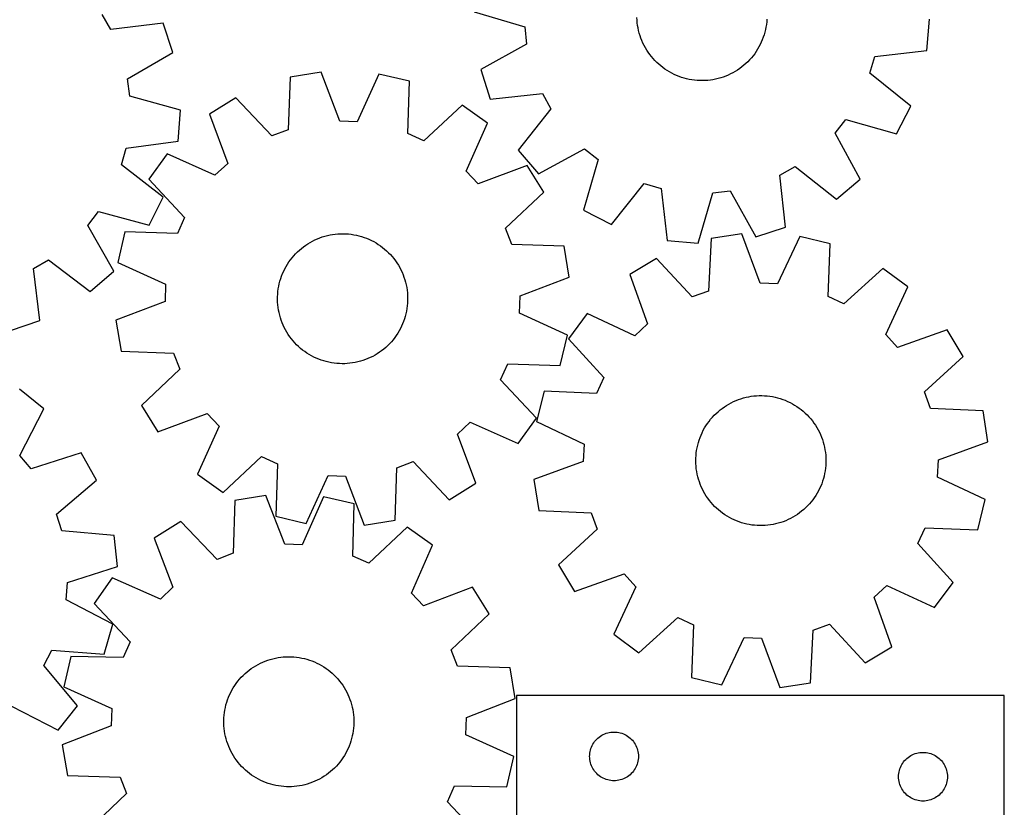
# Model space of a CAD drawing. Header units: millimetres. Extents: x 7 to 1243, y 7 to 1495.
# Tile 7 of 24: x 880 to 1243, y 316 to 607. Entities that reach past the tile are written whole.
import ezdxf

# ---------------------------------------------------------------- set-up
doc = ezdxf.new("R2010")
doc.units = ezdxf.units.MM
doc.layers.add('CUT', color=7, linetype='CONTINUOUS', true_color=0x000000)

msp = doc.modelspace()

# ---------------------------------------------------------------- linework, layer by layer
at = {"layer": 'CUT'}
for p, q in [((913.815037, 602.904686), (910.614767, 608.48151)), ((1047.881796, 609.401029), (1066.478352, 603.959474)), ((1107.927581, 606.395806), (1107.880238, 607.37379)), ((1155.836346, 606.758537), (1155.763929, 605.782089)), ((1214.882041, 595.19424), (1215.859904, 606.688989)), ((933.040619, 605.317028), (913.815037, 602.904686)), ((936.72011, 594.383282), (933.040619, 605.317028)), ((1066.478352, 603.959474), (1067.193688, 597.569562)), ((1108.014776, 605.420566), (1107.927581, 606.395806)), ((1108.141676, 604.449695), (1108.014776, 605.420566)), ((1108.308071, 603.484807), (1108.141676, 604.449695)), ((1108.513684, 602.52751), (1108.308071, 603.484807)), ((1155.499977, 603.842111), (1155.308883, 602.88181)), ((1155.651744, 604.809407), (1155.499977, 603.842111)), ((1155.763929, 605.782089), (1155.651744, 604.809407)), ((1108.758173, 601.579396), (1108.513684, 602.52751)), ((1109.041131, 600.642043), (1108.758173, 601.579396)), ((1109.362086, 599.717012), (1109.041131, 600.642043)), ((1109.720505, 598.805842), (1109.362086, 599.717012)), ((1154.503134, 600.058788), (1154.158553, 599.142295)), ((1154.810046, 600.988573), (1154.503134, 600.058788)), ((1155.078778, 601.930103), (1154.810046, 600.988573)), ((1155.308883, 602.88181), (1155.078778, 601.930103)), ((1067.193688, 597.569562), (1050.260734, 588.150564)), ((1110.115792, 597.910049), (1109.720505, 598.805842)), ((1110.547287, 597.031126), (1110.115792, 597.910049)), ((1111.014273, 596.170533), (1110.547287, 597.031126)), ((1111.515973, 595.329705), (1111.014273, 596.170533)), ((1152.904837, 596.487699), (1152.415926, 595.63937)), ((1153.358739, 597.355264), (1152.904837, 596.487699)), ((1153.776876, 598.24062), (1153.358739, 597.355264)), ((1154.158553, 599.142295), (1153.776876, 598.24062)), ((919.947664, 584.681349), (936.72011, 594.383282)), ((1112.051552, 594.51004), (1111.515973, 595.329705)), ((1112.620117, 593.712903), (1112.051552, 594.51004)), ((1113.220724, 592.93962), (1112.620117, 593.712903)), ((1113.852372, 592.191478), (1113.220724, 592.93962)), ((1114.514011, 591.469723), (1113.852372, 592.191478)), ((1150.127312, 592.466126), (1149.476679, 591.734436)), ((1150.74756, 593.223746), (1150.127312, 592.466126)), ((1151.336389, 594.006035), (1150.74756, 593.223746)), ((1151.89282, 594.81169), (1151.336389, 594.006035)), ((1152.415926, 595.63937), (1151.89282, 594.81169)), ((1193.849107, 586.794926), (1195.633538, 592.972182)), ((1195.633538, 592.972182), (1214.882041, 595.19424)), ((1115.204537, 590.775556), (1114.514011, 591.469723)), ((1115.922804, 590.110132), (1115.204537, 590.775556)), ((1116.667614, 589.47456), (1115.922804, 590.110132)), ((1117.437729, 588.869895), (1116.667614, 589.47456)), ((1118.231866, 588.297146), (1117.437729, 588.869895)), ((1145.807288, 588.505928), (1144.998719, 587.953741)), ((1146.592662, 589.090636), (1145.807288, 588.505928)), ((1147.353532, 589.706892), (1146.592662, 589.090636)), ((1148.088634, 590.353669), (1147.353532, 589.706892)), ((1148.796742, 591.029893), (1148.088634, 590.353669)), ((1149.476679, 591.734436), (1148.796742, 591.029893)), ((979.962805, 585.286848), (979.262055, 565.923187)), ((991.344986, 587.166056), (979.962805, 585.286848)), ((998.232799, 569.055274), (991.344986, 587.166056)), ((1012.716746, 586.466422), (1004.659185, 568.844897)), ((1023.951651, 583.846812), (1012.716746, 586.466422)), ((1050.260734, 588.150564), (1053.756156, 577.156589)), ((1119.048703, 587.757266), (1118.231866, 588.297146)), ((1119.886882, 587.251152), (1119.048703, 587.757266)), ((1120.745007, 586.779647), (1119.886882, 587.251152)), ((1121.62165, 586.343537), (1120.745007, 586.779647)), ((1122.515352, 585.943547), (1121.62165, 586.343537)), ((1123.424625, 585.580342), (1122.515352, 585.943547)), ((1124.347956, 585.254527), (1123.424625, 585.580342)), ((1125.283808, 584.966645), (1124.347956, 585.254527)), ((1126.230624, 584.717175), (1125.283808, 584.966645)), ((1138.806583, 585.06903), (1137.863654, 584.805252)), ((1139.737969, 585.37105), (1138.806583, 585.06903)), ((1140.656261, 585.710808), (1139.737969, 585.37105)), ((1141.55993, 586.087739), (1140.656261, 585.710808)), ((1142.447473, 586.501215), (1141.55993, 586.087739)), ((1143.317412, 586.95055), (1142.447473, 586.501215)), ((1144.168299, 587.434994), (1143.317412, 586.95055)), ((1144.998719, 587.953741), (1144.168299, 587.434994)), ((1208.947692, 574.650991), (1193.849107, 586.794926)), ((920.77017, 578.304346), (919.947664, 584.681349)), ((1023.384465, 564.478778), (1023.951651, 583.846812)), ((1127.186827, 584.506532), (1126.230624, 584.717175)), ((1128.150826, 584.335066), (1127.186827, 584.506532)), ((1129.121017, 584.203063), (1128.150826, 584.335066)), ((1130.095785, 584.110742), (1129.121017, 584.203063)), ((1131.073507, 584.058258), (1130.095785, 584.110742)), ((1132.052556, 584.045697), (1131.073507, 584.058258)), ((1133.031303, 584.073081), (1132.052556, 584.045697)), ((1134.008118, 584.140364), (1133.031303, 584.073081)), ((1134.981376, 584.247433), (1134.008118, 584.140364)), ((1135.949457, 584.394112), (1134.981376, 584.247433)), ((1136.91075, 584.580154), (1135.949457, 584.394112)), ((1137.863654, 584.805252), (1136.91075, 584.580154)), ((939.455455, 573.175748), (920.77017, 578.304346)), ((959.950135, 577.754607), (950.153513, 571.662673)), ((973.244341, 563.658278), (959.950135, 577.754607)), ((1053.756156, 577.156589), (1073.019526, 579.245842)), ((1073.019526, 579.245842), (1076.125724, 573.616079)), ((1043.428845, 575.021816), (1029.241164, 561.825144)), ((1052.806063, 568.302199), (1043.428845, 575.021816)), ((1203.645414, 564.40544), (1208.947692, 574.650991)), ((938.670698, 561.666203), (939.455455, 573.175748)), ((950.153513, 571.662673), (956.916256, 553.504818)), ((1076.125724, 573.616079), (1064.086209, 558.434099)), ((1004.659185, 568.844897), (998.232799, 569.055274)), ((1044.870226, 550.625522), (1052.806063, 568.302199)), ((1180.999239, 564.69444), (1185.011771, 569.718609)), ((1185.011771, 569.718609), (1203.645414, 564.40544)), ((979.262055, 565.923187), (973.244341, 563.658278)), ((1029.241164, 561.825144), (1023.384465, 564.478778)), ((1190.301229, 547.696929), (1180.999239, 564.69444)), ((919.46221, 559.121323), (938.670698, 561.666203)), ((917.781732, 552.914981), (919.46221, 559.121323)), ((934.54668, 557.045273), (927.827064, 547.668055)), ((952.223357, 549.109436), (934.54668, 557.045273)), ((1064.086209, 558.434099), (1071.52277, 549.614631)), ((1071.52277, 549.614631), (1088.520281, 558.916621)), ((1088.520281, 558.916621), (1093.54445, 554.904089)), ((933.082056, 541.026225), (917.781732, 552.914981)), ((956.916256, 553.504818), (952.223357, 549.109436)), ((1067.423463, 552.695367), (1049.265608, 545.932623)), ((1073.515397, 542.898745), (1067.423463, 552.695367)), ((1093.54445, 554.904089), (1088.231281, 536.270446)), ((1160.670018, 549.193685), (1166.299781, 552.299883)), ((1166.299781, 552.299883), (1181.48176, 540.260368)), ((1049.265608, 545.932623), (1044.870226, 550.625522)), ((1162.759271, 529.930315), (1160.670018, 549.193685)), ((927.827064, 547.668055), (941.023735, 533.480374)), ((1098.476832, 530.968168), (1110.620767, 546.066752)), ((1110.620767, 546.066752), (1116.798023, 544.282322)), ((1181.48176, 540.260368), (1190.301229, 547.696929)), ((1059.419068, 529.604538), (1073.515397, 542.898745)), ((1116.798023, 544.282322), (1119.020082, 525.033819)), ((1130.51483, 524.055955), (1135.956385, 542.652511)), ((1135.956385, 542.652511), (1142.346298, 543.367846)), ((1142.346298, 543.367846), (1151.765295, 526.434893)), ((927.952522, 530.693106), (933.082056, 541.026225)), ((905.304687, 530.601892), (909.23231, 535.692714)), ((909.23231, 535.692714), (927.952522, 530.693106)), ((1088.231281, 536.270446), (1098.476832, 530.968168)), ((914.890713, 513.762933), (905.304687, 530.601892)), ((941.023735, 533.480374), (938.370101, 527.623675)), ((919.002067, 528.190862), (916.382457, 516.955956)), ((938.370101, 527.623675), (919.002067, 528.190862)), ((992.753944, 526.632696), (993.701149, 526.880683)), ((993.701149, 526.880683), (994.657681, 527.089829)), ((994.657681, 527.089829), (995.621947, 527.259785)), ((995.621947, 527.259785), (996.592344, 527.390269)), ((996.592344, 527.390269), (997.567255, 527.481062)), ((997.567255, 527.481062), (998.545058, 527.532015)), ((998.545058, 527.532015), (999.524126, 527.543043)), ((999.524126, 527.543043), (1000.502828, 527.514126)), ((1000.502828, 527.514126), (1001.479537, 527.445314)), ((1001.479537, 527.445314), (1002.452626, 527.33672)), ((1002.452626, 527.33672), (1003.420476, 527.188526)), ((1003.420476, 527.188526), (1004.381476, 527.000978)), ((1004.381476, 527.000978), (1005.334027, 526.774388)), ((1005.334027, 526.774388), (1006.276542, 526.509133)), ((1061.683977, 523.586824), (1059.419068, 529.604538)), ((1146.650696, 527.492556), (1135.247023, 525.748503)), ((1153.323183, 509.30134), (1146.650696, 527.492556)), ((1151.765295, 526.434893), (1162.759271, 529.930315)), ((984.901761, 522.741739), (985.696794, 523.313244)), ((985.696794, 523.313244), (986.514476, 523.851844)), ((986.514476, 523.851844), (987.353447, 524.356645)), ((987.353447, 524.356645), (988.212309, 524.826805)), ((988.212309, 524.826805), (989.089634, 525.261542)), ((989.089634, 525.261542), (989.983961, 525.660132)), ((989.983961, 525.660132), (990.893802, 526.021912)), ((990.893802, 526.021912), (991.817642, 526.34628)), ((991.817642, 526.34628), (992.753944, 526.632696)), ((1006.276542, 526.509133), (1007.207454, 526.205656)), ((1007.207454, 526.205656), (1008.125212, 525.86446)), ((1008.125212, 525.86446), (1009.02829, 525.486114)), ((1009.02829, 525.486114), (1009.915184, 525.071248)), ((1009.915184, 525.071248), (1010.784418, 524.620552)), ((1010.784418, 524.620552), (1011.634546, 524.134776)), ((1011.634546, 524.134776), (1012.464152, 523.614729)), ((1012.464152, 523.614729), (1013.271856, 523.061276)), ((1081.047638, 522.886075), (1061.683977, 523.586824)), ((1119.020082, 525.033819), (1130.51483, 524.055955)), ((1135.247023, 525.748503), (1134.316618, 506.394517)), ((1168.012653, 526.539444), (1159.74662, 509.014744)), ((1179.215692, 523.786742), (1168.012653, 526.539444)), ((1178.418789, 504.4268), (1179.215692, 523.786742)), ((981.311207, 519.425775), (981.973975, 520.146493)), ((981.973975, 520.146493), (982.665588, 520.839578)), ((982.665588, 520.839578), (983.384895, 521.503876)), ((983.384895, 521.503876), (984.1307, 522.138282)), ((984.1307, 522.138282), (984.901761, 522.741739)), ((1013.271856, 523.061276), (1014.056313, 522.475339)), ((1014.056313, 522.475339), (1014.816217, 521.857892)), ((1014.816217, 521.857892), (1015.550304, 521.209964)), ((1015.550304, 521.209964), (1016.257353, 520.532633)), ((1016.257353, 520.532633), (1016.936185, 519.827026)), ((1016.936185, 519.827026), (1017.585672, 519.094317)), ((1082.926846, 511.503894), (1081.047638, 522.886075)), ((885.23855, 514.762044), (890.815374, 517.962314)), ((890.815374, 517.962314), (906.197328, 506.179364)), ((916.382457, 516.955956), (934.003982, 508.898395)), ((978.46688, 515.45117), (978.969896, 516.291211)), ((978.969896, 516.291211), (979.506757, 517.110037)), ((979.506757, 517.110037), (980.076571, 517.906283)), ((980.076571, 517.906283), (980.678388, 518.678624)), ((980.678388, 518.678624), (981.311207, 519.425775)), ((1017.585672, 519.094317), (1018.204733, 518.335726)), ((1018.204733, 518.335726), (1018.792336, 517.552517)), ((1018.792336, 517.552517), (1019.347504, 516.745991)), ((1019.347504, 516.745991), (1019.869313, 515.917492)), ((1019.869313, 515.917492), (1020.356895, 515.068399)), ((1115.146409, 518.454196), (1105.27821, 512.478905)), ((1128.27246, 504.201154), (1115.146409, 518.454196)), ((887.650893, 495.536462), (885.23855, 514.762044)), ((906.197328, 506.179364), (914.890713, 513.762933)), ((976.809141, 511.907283), (977.168986, 512.817891)), ((977.168986, 512.817891), (977.565675, 513.713063)), ((977.565675, 513.713063), (977.998546, 514.59131)), ((977.998546, 514.59131), (978.46688, 515.45117)), ((1020.356895, 515.068399), (1020.809438, 514.200125)), ((1020.809438, 514.200125), (1021.226188, 513.314115)), ((1021.226188, 513.314115), (1021.606452, 512.411843)), ((1021.606452, 512.411843), (1021.949598, 511.494812)), ((1105.27821, 512.478905), (1111.825077, 494.242103)), ((1198.586827, 514.731315), (1184.243596, 501.703877)), ((1207.883673, 507.900933), (1198.586827, 514.731315)), ((934.003982, 508.898395), (933.793605, 502.47201)), ((975.749226, 508.141143), (975.956338, 509.098117)), ((975.956338, 509.098117), (976.202312, 510.045847)), ((976.202312, 510.045847), (976.486737, 510.982756)), ((976.486737, 510.982756), (976.809141, 511.907283)), ((1021.949598, 511.494812), (1022.255053, 510.564547)), ((1022.255053, 510.564547), (1022.522311, 509.622598)), ((1022.522311, 509.622598), (1022.750925, 508.670531)), ((1022.750925, 508.670531), (1022.940515, 507.709932)), ((1064.816064, 504.61608), (1082.926846, 511.503894)), ((1159.74662, 509.014744), (1153.323183, 509.30134)), ((975.315303, 504.252835), (975.364178, 505.230744)), ((975.364178, 505.230744), (975.452899, 506.205846)), ((975.452899, 506.205846), (975.58132, 507.176517)), ((975.58132, 507.176517), (975.749226, 508.141143)), ((1022.940515, 507.709932), (1023.090766, 506.742399)), ((1023.090766, 506.742399), (1023.201428, 505.769543)), ((1023.201428, 505.769543), (1023.272316, 504.792983)), ((1134.316618, 506.394517), (1128.27246, 504.201154)), ((1199.738701, 490.31964), (1207.883673, 507.900933)), ((933.793605, 502.47201), (915.682823, 495.584196)), ((975.306357, 503.273746), (975.315303, 504.252835)), ((975.337353, 502.295107), (975.306357, 503.273746)), ((975.408242, 501.318546), (975.337353, 502.295107)), ((975.518903, 500.34569), (975.408242, 501.318546)), ((1023.245491, 501.857345), (1023.15677, 500.882244)), ((1023.294366, 502.835255), (1023.245491, 501.857345)), ((1023.272316, 504.792983), (1023.303312, 503.814344)), ((1023.303312, 503.814344), (1023.294366, 502.835255)), ((1064.605687, 498.189694), (1064.816064, 504.61608)), ((1184.243596, 501.703877), (1178.418789, 504.4268)), ((975.669154, 499.378157), (975.518903, 500.34569)), ((975.858745, 498.417558), (975.669154, 499.378157)), ((976.087359, 497.465492), (975.858745, 498.417558)), ((1022.653331, 497.989972), (1022.407357, 497.042242)), ((1022.860443, 498.946946), (1022.653331, 497.989972)), ((1023.028349, 499.911572), (1022.860443, 498.946946)), ((1023.15677, 500.882244), (1023.028349, 499.911572)), ((1082.227212, 490.132134), (1064.605687, 498.189694)), ((1089.499074, 498.047672), (1082.668691, 488.750827)), ((1107.080366, 489.902701), (1089.499074, 498.047672)), ((876.717146, 491.856971), (887.650893, 495.536462)), ((915.682823, 495.584196), (917.562031, 484.202015)), ((976.354616, 496.523542), (976.087359, 497.465492)), ((976.660071, 495.593278), (976.354616, 496.523542)), ((977.003217, 494.676246), (976.660071, 495.593278)), ((977.383481, 493.773975), (977.003217, 494.676246)), ((1021.440683, 494.270199), (1021.043994, 493.375026)), ((1021.800528, 495.180806), (1021.440683, 494.270199)), ((1022.122932, 496.105334), (1021.800528, 495.180806)), ((1022.407357, 497.042242), (1022.122932, 496.105334)), ((1111.825077, 494.242103), (1107.080366, 489.902701)), ((977.800231, 492.887964), (977.383481, 493.773975)), ((978.252774, 492.01969), (977.800231, 492.887964)), ((978.740356, 491.170597), (978.252774, 492.01969)), ((979.262165, 490.342098), (978.740356, 491.170597)), ((1019.639773, 490.796878), (1019.102912, 489.978053)), ((1020.14279, 491.63692), (1019.639773, 490.796878)), ((1020.611123, 492.496779), (1020.14279, 491.63692)), ((1021.043994, 493.375026), (1020.611123, 492.496779)), ((1222.314905, 492.121797), (1204.078103, 485.57493)), ((1228.290196, 482.253597), (1222.314905, 492.121797)), ((979.817333, 489.535573), (979.262165, 490.342098)), ((980.404936, 488.752363), (979.817333, 489.535573)), ((981.023997, 487.993772), (980.404936, 488.752363)), ((981.673484, 487.261064), (981.023997, 487.993772)), ((982.352316, 486.555457), (981.673484, 487.261064)), ((1016.635694, 486.941596), (1015.944081, 486.248511)), ((1017.298462, 487.662314), (1016.635694, 486.941596)), ((1017.931281, 488.409465), (1017.298462, 487.662314)), ((1018.533098, 489.181807), (1017.931281, 488.409465)), ((1019.102912, 489.978053), (1018.533098, 489.181807)), ((1079.607602, 478.897228), (1082.227212, 490.132134)), ((1082.668691, 488.750827), (1095.696129, 474.407596)), ((1204.078103, 485.57493), (1199.738701, 490.31964)), ((917.562031, 484.202015), (936.925692, 483.501265)), ((936.925692, 483.501265), (939.190601, 477.483551)), ((983.059365, 485.878125), (982.352316, 486.555457)), ((983.793452, 485.230197), (983.059365, 485.878125)), ((984.553357, 484.61275), (983.793452, 485.230197)), ((985.337814, 484.026813), (984.553357, 484.61275)), ((986.145517, 483.47336), (985.337814, 484.026813)), ((986.975123, 482.953313), (986.145517, 483.47336)), ((1012.095193, 483.236245), (1011.256222, 482.731444)), ((1012.912875, 483.774846), (1012.095193, 483.236245)), ((1013.707908, 484.34635), (1012.912875, 483.774846)), ((1014.478969, 484.949808), (1013.707908, 484.34635)), ((1015.224774, 485.584213), (1014.478969, 484.949808)), ((1015.944081, 486.248511), (1015.224774, 485.584213)), ((987.825251, 482.467537), (986.975123, 482.953313)), ((988.694485, 482.016841), (987.825251, 482.467537)), ((989.581379, 481.601975), (988.694485, 482.016841)), ((990.484457, 481.223629), (989.581379, 481.601975)), ((991.402216, 480.882434), (990.484457, 481.223629)), ((992.333127, 480.578956), (991.402216, 480.882434)), ((993.275642, 480.313701), (992.333127, 480.578956)), ((994.228193, 480.087112), (993.275642, 480.313701)), ((995.189193, 479.899563), (994.228193, 480.087112)), ((996.157043, 479.751369), (995.189193, 479.899563)), ((997.130132, 479.642775), (996.157043, 479.751369)), ((998.106841, 479.573963), (997.130132, 479.642775)), ((999.085543, 479.545047), (998.106841, 479.573963)), ((1000.064611, 479.556074), (999.085543, 479.545047)), ((1001.042414, 479.607027), (1000.064611, 479.556074)), ((1002.017325, 479.697821), (1001.042414, 479.607027)), ((1002.987722, 479.828304), (1002.017325, 479.697821)), ((1003.951988, 479.99826), (1002.987722, 479.828304)), ((1004.90852, 480.207406), (1003.951988, 479.99826)), ((1005.855725, 480.455393), (1004.90852, 480.207406)), ((1006.792027, 480.741809), (1005.855725, 480.455393)), ((1007.715867, 481.066177), (1006.792027, 480.741809)), ((1008.625708, 481.427957), (1007.715867, 481.066177)), ((1009.520035, 481.826548), (1008.625708, 481.427957)), ((1010.39736, 482.261284), (1009.520035, 481.826548)), ((1011.256222, 482.731444), (1010.39736, 482.261284)), ((1214.037154, 469.127546), (1228.290196, 482.253597)), ((939.190601, 477.483551), (925.094272, 464.189345)), ((1057.585934, 473.607716), (1060.239568, 479.464414)), ((1060.239568, 479.464414), (1079.607602, 478.897228)), ((1070.782606, 459.420035), (1057.585934, 473.607716)), ((1095.696129, 474.407596), (1092.973206, 468.582789)), ((889.088934, 462.954323), (880.064307, 470.14053)), ((1073.613264, 469.379692), (1070.860562, 458.176652)), ((1092.973206, 468.582789), (1073.613264, 469.379692)), ((1216.230517, 463.083388), (1214.037154, 469.127546)), ((1141.807643, 464.674954), (1142.669665, 465.139294)), ((1142.669665, 465.139294), (1143.54991, 465.568088)), ((1143.54991, 465.568088), (1144.446912, 465.960621)), ((1144.446912, 465.960621), (1145.359179, 466.31624)), ((1145.359179, 466.31624), (1146.285192, 466.634353)), ((1146.285192, 466.634353), (1147.223409, 466.91443)), ((1147.223409, 466.91443), (1148.17227, 467.156005)), ((1148.17227, 467.156005), (1149.130194, 467.358677)), ((1149.130194, 467.358677), (1150.095588, 467.522108)), ((1150.095588, 467.522108), (1151.066845, 467.646026)), ((1151.066845, 467.646026), (1152.042347, 467.730225)), ((1152.042347, 467.730225), (1153.020473, 467.774564)), ((1153.020473, 467.774564), (1153.999593, 467.778969)), ((1153.999593, 467.778969), (1154.978077, 467.743435)), ((1154.978077, 467.743435), (1155.954299, 467.668018)), ((1155.954299, 467.668018), (1156.926631, 467.552846)), ((1156.926631, 467.552846), (1157.893457, 467.39811)), ((1157.893457, 467.39811), (1158.853166, 467.204067)), ((1158.853166, 467.204067), (1159.804162, 466.97104)), ((1159.804162, 466.97104), (1160.744862, 466.699417)), ((1160.744862, 466.699417), (1161.6737, 466.389651)), ((1161.6737, 466.389651), (1162.58913, 466.042256)), ((1162.58913, 466.042256), (1163.489629, 465.657812)), ((1163.489629, 465.657812), (1164.373697, 465.236957)), ((1164.373697, 465.236957), (1165.239863, 464.780393)), ((880.267463, 445.702538), (889.088934, 462.954323)), ((925.094272, 464.189345), (931.186206, 454.392723)), ((1137.096105, 461.189671), (1137.819889, 461.849089)), ((1137.819889, 461.849089), (1138.569967, 462.478436)), ((1138.569967, 462.478436), (1139.345091, 463.076665)), ((1139.345091, 463.076665), (1140.143971, 463.64278)), ((1140.143971, 463.64278), (1140.965277, 464.175839)), ((1140.965277, 464.175839), (1141.807643, 464.674954)), ((1165.239863, 464.780393), (1166.086686, 464.288879)), ((1166.086686, 464.288879), (1166.912756, 463.763233)), ((1166.912756, 463.763233), (1167.716698, 463.20433)), ((1167.716698, 463.20433), (1168.497175, 462.613101)), ((1168.497175, 462.613101), (1169.252886, 461.99053)), ((1169.252886, 461.99053), (1169.982575, 461.337652)), ((1235.584503, 462.152983), (1216.230517, 463.083388)), ((1237.328556, 450.74931), (1235.584503, 462.152983)), ((931.186206, 454.392723), (949.344062, 461.155467)), ((949.344062, 461.155467), (953.739443, 456.462567)), ((1041.693413, 453.583272), (1046.386312, 457.978654)), ((1046.386312, 457.978654), (1064.062989, 450.042816)), ((1064.062989, 450.042816), (1070.782606, 459.420035)), ((1070.860562, 458.176652), (1088.385263, 449.91062)), ((1133.912124, 457.481578), (1134.48731, 458.273952)), ((1134.48731, 458.273952), (1135.094337, 459.042206)), ((1135.094337, 459.042206), (1135.732194, 459.78506)), ((1135.732194, 459.78506), (1136.399821, 460.501279)), ((1136.399821, 460.501279), (1137.096105, 461.189671)), ((1169.982575, 461.337652), (1170.685026, 460.655554)), ((1170.685026, 460.655554), (1171.359071, 459.945372)), ((1171.359071, 459.945372), (1172.003588, 459.208288)), ((1172.003588, 459.208288), (1172.617504, 458.445528)), ((1172.617504, 458.445528), (1173.199797, 457.658362)), ((953.739443, 456.462567), (945.803606, 438.78589)), ((1131.545379, 453.20534), (1131.948113, 454.097809)), ((1131.948113, 454.097809), (1132.386914, 454.973109)), ((1132.386914, 454.973109), (1132.861052, 455.829781)), ((1132.861052, 455.829781), (1133.369737, 456.666402)), ((1133.369737, 456.666402), (1133.912124, 457.481578)), ((1173.199797, 457.658362), (1173.749498, 456.848101)), ((1173.749498, 456.848101), (1174.265692, 456.016092)), ((1174.265692, 456.016092), (1174.747521, 455.163721)), ((1174.747521, 455.163721), (1175.194181, 454.292406)), ((1175.194181, 454.292406), (1175.60493, 453.403597)), ((1048.456157, 435.425416), (1041.693413, 453.583272)), ((1130.55998, 450.439898), (1130.850735, 451.374861)), ((1130.850735, 451.374861), (1131.179384, 452.297187)), ((1131.179384, 452.297187), (1131.545379, 453.20534)), ((1175.60493, 453.403597), (1175.979083, 452.498774)), ((1175.979083, 452.498774), (1176.316019, 451.579443)), ((1176.316019, 451.579443), (1176.615176, 450.647134)), ((1176.615176, 450.647134), (1176.876057, 449.703399)), ((1219.13734, 444.076824), (1237.328556, 450.74931)), ((1088.385263, 449.91062), (1088.098666, 443.487183)), ((1129.784615, 446.605052), (1129.919597, 447.574833)), ((1129.919597, 447.574833), (1130.094023, 448.538301)), ((1130.094023, 448.538301), (1130.307603, 449.493853)), ((1130.307603, 449.493853), (1130.55998, 450.439898)), ((1176.876057, 449.703399), (1177.098227, 448.749808)), ((1177.098227, 448.749808), (1177.281317, 447.787949)), ((1177.281317, 447.787949), (1177.425021, 446.819422)), ((884.419367, 440.792917), (880.267463, 445.702538)), ((902.896617, 446.626754), (884.419367, 440.792917)), ((908.484242, 436.533989), (902.896617, 446.626754)), ((955.180825, 432.066274), (969.368505, 445.262945)), ((969.368505, 445.262945), (975.225204, 442.609311)), ((1019.347614, 441.164902), (1025.365328, 443.429811)), ((1025.365328, 443.429811), (1038.659534, 429.333482)), ((1088.098666, 443.487183), (1069.90745, 436.814696)), ((1129.618246, 443.67401), (1129.633814, 444.653016)), ((1129.642624, 442.695184), (1129.618246, 443.67401)), ((1129.633814, 444.653016), (1129.689301, 445.630573)), ((1129.689301, 445.630573), (1129.784615, 446.605052)), ((1177.425021, 446.819422), (1177.529101, 445.84584)), ((1177.529101, 445.84584), (1177.593383, 444.868822)), ((1177.593383, 444.868822), (1177.61776, 443.889996)), ((1177.61776, 443.889996), (1177.602192, 442.91099)), ((1218.850744, 437.653386), (1219.13734, 444.076824)), ((975.225204, 442.609311), (974.658018, 423.241277)), ((1018.646864, 421.801241), (1019.347614, 441.164902)), ((1129.706906, 441.718167), (1129.642624, 442.695184)), ((1129.810986, 440.744584), (1129.706906, 441.718167)), ((1129.95469, 439.776057), (1129.810986, 440.744584)), ((1130.137779, 438.814198), (1129.95469, 439.776057)), ((1177.316409, 439.989173), (1177.141983, 439.025705)), ((1177.451391, 440.958954), (1177.316409, 439.989173)), ((1177.546705, 441.933434), (1177.451391, 440.958954)), ((1177.602192, 442.91099), (1177.546705, 441.933434)), ((893.732294, 423.971249), (908.484242, 436.533989)), ((945.803606, 438.78589), (955.180825, 432.066274)), ((985.892924, 420.621667), (993.950484, 438.243192)), ((993.950484, 438.243192), (1000.37687, 438.032816)), ((1000.37687, 438.032816), (1007.264683, 419.922033)), ((1069.90745, 436.814696), (1071.651503, 425.411023)), ((1130.359949, 437.860607), (1130.137779, 438.814198)), ((1130.62083, 436.916872), (1130.359949, 437.860607)), ((1130.919987, 435.984563), (1130.62083, 436.916872)), ((1131.256923, 435.065232), (1130.919987, 435.984563)), ((1176.385272, 436.189145), (1176.056623, 435.266819)), ((1176.676027, 437.124109), (1176.385272, 436.189145)), ((1176.928404, 438.070153), (1176.676027, 437.124109)), ((1177.141983, 439.025705), (1176.928404, 438.070153)), ((1236.375444, 429.387354), (1218.850744, 437.653386)), ((1038.659534, 429.333482), (1048.456157, 435.425416)), ((1131.631077, 434.160409), (1131.256923, 435.065232)), ((1132.041826, 433.271601), (1131.631077, 434.160409)), ((1132.488486, 432.400286), (1132.041826, 433.271601)), ((1132.970314, 431.547914), (1132.488486, 432.400286)), ((1174.849093, 432.590898), (1174.374955, 431.734225)), ((1175.287893, 433.466197), (1174.849093, 432.590898)), ((1175.690627, 434.358666), (1175.287893, 433.466197)), ((1176.056623, 435.266819), (1175.690627, 434.358666)), ((959.55265, 429.011011), (958.986211, 409.642956)), ((970.921525, 430.969113), (959.55265, 429.011011)), ((977.934777, 412.906536), (970.921525, 430.969113)), ((992.297623, 430.417716), (984.362467, 412.740733)), ((1003.550426, 427.876087), (992.297623, 430.417716)), ((1133.486508, 430.715905), (1132.970314, 431.547914)), ((1134.036209, 429.905644), (1133.486508, 430.715905)), ((1134.618502, 429.118478), (1134.036209, 429.905644)), ((1135.232418, 428.355718), (1134.618502, 429.118478)), ((1172.748696, 429.290054), (1172.14167, 428.521801)), ((1173.323882, 430.082428), (1172.748696, 429.290054)), ((1173.866269, 430.897604), (1173.323882, 430.082428)), ((1174.374955, 431.734225), (1173.866269, 430.897604)), ((1233.622742, 418.184314), (1236.375444, 429.387354)), ((1003.117577, 408.504586), (1003.550426, 427.876087)), ((1071.651503, 425.411023), (1091.005489, 424.480618)), ((1135.876935, 427.618634), (1135.232418, 428.355718)), ((1136.55098, 426.908452), (1135.876935, 427.618634)), ((1137.253432, 426.226355), (1136.55098, 426.908452)), ((1137.98312, 425.573477), (1137.253432, 426.226355)), ((1138.738832, 424.950905), (1137.98312, 425.573477)), ((1168.666039, 425.08557), (1167.890915, 424.487341)), ((1169.416117, 425.714917), (1168.666039, 425.08557)), ((1170.139901, 426.374335), (1169.416117, 425.714917)), ((1170.836186, 427.062727), (1170.139901, 426.374335)), ((1171.503812, 427.778946), (1170.836186, 427.062727)), ((1172.14167, 428.521801), (1171.503812, 427.778946)), ((895.689322, 417.846486), (893.732294, 423.971249)), ((974.658018, 423.241277), (985.892924, 420.621667)), ((1007.264683, 419.922033), (1018.646864, 421.801241)), ((1091.005489, 424.480618), (1093.198852, 418.43646)), ((1139.519308, 424.359676), (1138.738832, 424.950905)), ((1140.32325, 423.800773), (1139.519308, 424.359676)), ((1141.14932, 423.275128), (1140.32325, 423.800773)), ((1141.996143, 422.783613), (1141.14932, 423.275128)), ((1142.862309, 422.327049), (1141.996143, 422.783613)), ((1143.746378, 421.906194), (1142.862309, 422.327049)), ((1144.646876, 421.52175), (1143.746378, 421.906194)), ((1145.562306, 421.174355), (1144.646876, 421.52175)), ((1162.789094, 421.603385), (1161.876827, 421.247766)), ((1163.686096, 421.995918), (1162.789094, 421.603385)), ((1164.566341, 422.424712), (1163.686096, 421.995918)), ((1165.428364, 422.889053), (1164.566341, 422.424712)), ((1166.270729, 423.388168), (1165.428364, 422.889053)), ((1167.092035, 423.921226), (1166.270729, 423.388168)), ((1167.890915, 424.487341), (1167.092035, 423.921226)), ((914.992588, 416.165311), (895.689322, 417.846486)), ((939.5927, 421.340157), (929.838563, 415.180427)), ((952.98435, 407.336367), (939.5927, 421.340157)), ((1023.088355, 419.186384), (1008.992539, 405.891634)), ((1032.511951, 412.531963), (1023.088355, 419.186384)), ((1093.198852, 418.43646), (1078.94581, 405.310409)), ((1146.491144, 420.864589), (1145.562306, 421.174355)), ((1147.431844, 420.592966), (1146.491144, 420.864589)), ((1148.38284, 420.359939), (1147.431844, 420.592966)), ((1149.34255, 420.165896), (1148.38284, 420.359939)), ((1150.309375, 420.01116), (1149.34255, 420.165896)), ((1151.281708, 419.895988), (1150.309375, 420.01116)), ((1152.257929, 419.820572), (1151.281708, 419.895988)), ((1153.236414, 419.785037), (1152.257929, 419.820572)), ((1154.215534, 419.789443), (1153.236414, 419.785037)), ((1155.193659, 419.833782), (1154.215534, 419.789443)), ((1156.169162, 419.91798), (1155.193659, 419.833782)), ((1157.140418, 420.041898), (1156.169162, 419.91798)), ((1158.105812, 420.205329), (1157.140418, 420.041898)), ((1159.063737, 420.408001), (1158.105812, 420.205329)), ((1160.012597, 420.649576), (1159.063737, 420.408001)), ((1160.950815, 420.929654), (1160.012597, 420.649576)), ((1161.876827, 421.247766), (1160.950815, 420.929654)), ((1211.539877, 413.15641), (1214.2628, 418.981217)), ((1214.2628, 418.981217), (1233.622742, 418.184314)), ((916.292547, 404.70252), (914.992588, 416.165311)), ((929.838563, 415.180427), (936.727075, 397.06991)), ((984.362467, 412.740733), (977.934777, 412.906536)), ((1024.698898, 394.800674), (1032.511951, 412.531963)), ((1224.567315, 398.813179), (1211.539877, 413.15641)), ((958.986211, 409.642956), (952.98435, 407.336367)), ((1008.992539, 405.891634), (1003.117577, 408.504586)), ((897.855971, 398.741388), (916.292547, 404.70252)), ((1078.94581, 405.310409), (1084.921101, 395.442209)), ((914.333483, 400.455139), (907.679062, 391.031544)), ((932.064772, 392.642087), (914.333483, 400.455139)), ((1084.921101, 395.442209), (1103.157903, 401.989077)), ((1103.157903, 401.989077), (1107.497305, 397.244366)), ((897.320184, 392.333922), (897.855971, 398.741388)), ((936.727075, 397.06991), (932.064772, 392.642087)), ((1047.237238, 397.026882), (1029.126721, 390.13837)), ((1053.396968, 387.272745), (1047.237238, 397.026882)), ((1107.497305, 397.244366), (1099.352334, 379.663073)), ((1195.41093, 393.321903), (1200.15564, 397.661305)), ((1200.15564, 397.661305), (1217.736933, 389.516334)), ((1217.736933, 389.516334), (1224.567315, 398.813179)), ((914.510718, 383.393679), (897.320184, 392.333922)), ((1029.126721, 390.13837), (1024.698898, 394.800674)), ((1201.957797, 375.085101), (1195.41093, 393.321903)), ((907.679062, 391.031544), (920.973812, 376.935728)), ((1039.393178, 373.881096), (1053.396968, 387.272745)), ((1108.64918, 372.832691), (1122.99241, 385.860129)), ((1122.99241, 385.860129), (1128.817217, 383.137206)), ((911.325104, 372.305968), (914.510718, 383.393679)), ((1128.817217, 383.137206), (1128.020314, 363.777264)), ((1172.919388, 381.169489), (1178.963546, 383.362852)), ((1178.963546, 383.362852), (1192.089597, 369.10981)), ((1099.352334, 379.663073), (1108.64918, 372.832691)), ((1139.223354, 361.024562), (1147.489386, 378.549262)), ((1147.489386, 378.549262), (1153.912824, 378.262666)), ((1153.912824, 378.262666), (1160.58531, 360.07145)), ((1171.988983, 361.815503), (1172.919388, 381.169489)), ((920.973812, 376.935728), (918.36086, 371.060766)), ((1192.089597, 369.10981), (1201.957797, 375.085101)), ((889.063668, 368.139283), (892.010702, 373.853973)), ((892.010702, 373.853973), (911.325104, 372.305968)), ((898.989359, 371.493615), (896.447729, 360.240811)), ((918.36086, 371.060766), (898.989359, 371.493615)), ((972.632838, 370.412456), (973.57699, 370.671825)), ((973.57699, 370.671825), (974.530936, 370.892467)), ((974.530936, 370.892467), (975.493087, 371.074016)), ((975.493087, 371.074016), (976.461843, 371.216169)), ((976.461843, 371.216169), (977.435591, 371.318689)), ((977.435591, 371.318689), (978.41271, 371.381407)), ((978.41271, 371.381407), (979.391574, 371.404216)), ((979.391574, 371.404216), (980.370554, 371.387081)), ((980.370554, 371.387081), (981.34802, 371.330028)), ((981.34802, 371.330028), (982.322345, 371.233153)), ((982.322345, 371.233153), (983.291909, 371.096618)), ((983.291909, 371.096618), (984.255096, 370.920649)), ((984.255096, 370.920649), (985.210305, 370.70554)), ((985.210305, 370.70554), (986.155944, 370.451648)), ((1041.699767, 367.879235), (1039.393178, 373.881096)), ((901.524368, 353.301043), (889.063668, 368.139283)), ((964.828052, 366.427279), (965.616149, 367.00831)), ((965.616149, 367.00831), (966.42729, 367.556713)), ((966.42729, 367.556713), (967.260125, 368.071574)), ((967.260125, 368.071574), (968.113266, 368.552036)), ((968.113266, 368.552036), (968.985296, 368.997301)), ((968.985296, 368.997301), (969.874761, 369.406625)), ((969.874761, 369.406625), (970.780182, 369.779329)), ((970.780182, 369.779329), (971.700051, 370.114792)), ((971.700051, 370.114792), (972.632838, 370.412456)), ((986.155944, 370.451648), (987.090441, 370.159396)), ((987.090441, 370.159396), (988.012239, 369.82927)), ((988.012239, 369.82927), (988.919805, 369.46182)), ((988.919805, 369.46182), (989.811628, 369.057658)), ((989.811628, 369.057658), (990.686223, 368.617456)), ((990.686223, 368.617456), (991.542136, 368.141946)), ((991.542136, 368.141946), (992.37794, 367.631921)), ((992.37794, 367.631921), (993.192246, 367.088229)), ((993.192246, 367.088229), (993.983698, 366.511775)), ((1061.067822, 367.312795), (1041.699767, 367.879235)), ((1063.025925, 355.943921), (1061.067822, 367.312795)), ((961.277666, 363.068343), (961.931712, 363.796985)), ((961.931712, 363.796985), (962.614934, 364.498343)), ((962.614934, 364.498343), (963.326194, 365.17125)), ((963.326194, 365.17125), (964.06431, 365.814585)), ((964.06431, 365.814585), (964.828052, 366.427279)), ((993.983698, 366.511775), (994.750979, 365.903519)), ((994.750979, 365.903519), (995.492811, 365.264473)), ((995.492811, 365.264473), (996.20796, 364.5957)), ((996.20796, 364.5957), (996.895235, 363.898314)), ((996.895235, 363.898314), (997.553493, 363.173475)), ((1128.020314, 363.777264), (1139.223354, 361.024562)), ((896.447729, 360.240811), (914.124712, 352.305656)), ((958.481379, 359.059793), (958.974249, 359.905828)), ((958.974249, 359.905828), (959.501217, 360.731055)), ((959.501217, 360.731055), (960.061407, 361.534101)), ((960.061407, 361.534101), (960.653885, 362.31363)), ((960.653885, 362.31363), (961.277666, 363.068343)), ((997.553493, 363.173475), (998.181639, 362.42239)), ((998.181639, 362.42239), (998.778625, 361.646308)), ((998.778625, 361.646308), (999.34346, 360.846523)), ((999.34346, 360.846523), (999.875202, 360.024364)), ((999.875202, 360.024364), (1000.372968, 359.1812)), ((1160.58531, 360.07145), (1171.988983, 361.815503)), ((956.866411, 355.496212), (957.215272, 356.411085)), ((957.215272, 356.411085), (957.601158, 357.310966)), ((957.601158, 357.310966), (958.023428, 358.194359)), ((958.023428, 358.194359), (958.481379, 359.059793)), ((1000.372968, 359.1812), (1000.835927, 358.318435)), ((1000.835927, 358.318435), (1001.263311, 357.437505)), ((1001.263311, 357.437505), (1001.654406, 356.539875)), ((1001.654406, 356.539875), (1002.008564, 355.62704)), ((1243.437853, 357.098944), (1063.437853, 357.098944)), ((1063.437853, 357.098944), (1063.437853, 312.098944)), ((1243.437853, 207.098944), (1243.437853, 357.098944)), ((877.086377, 353.097887), (894.338161, 344.276416)), ((894.338161, 344.276416), (901.524368, 353.301043)), ((955.8519, 351.717589), (956.047479, 352.676986)), ((956.047479, 352.676986), (956.282029, 353.627608)), ((956.282029, 353.627608), (956.555158, 354.567872)), ((956.555158, 354.567872), (956.866411, 355.496212)), ((1002.008564, 355.62704), (1002.325193, 354.700519)), ((1002.325193, 354.700519), (1002.603767, 353.761854)), ((1002.603767, 353.761854), (1002.843823, 352.812608)), ((1002.843823, 352.812608), (1003.04496, 351.85436)), ((1044.963347, 348.930669), (1063.025925, 355.943921)), ((914.124712, 352.305656), (913.95891, 345.877966)), ((955.464804, 347.82434), (955.501906, 348.802766)), ((955.501906, 348.802766), (955.578886, 349.778865)), ((955.578886, 349.778865), (955.695615, 350.751012)), ((955.695615, 350.751012), (955.8519, 351.717589)), ((1003.04496, 351.85436), (1003.206845, 350.888706)), ((1003.206845, 350.888706), (1003.329207, 349.917252)), ((1003.329207, 349.917252), (1003.411843, 348.941615)), ((1003.411843, 348.941615), (1003.454615, 347.96342)), ((1044.797545, 342.502979), (1044.963347, 348.930669)), ((913.95891, 345.877966), (895.896332, 338.864713)), ((955.467642, 346.845214), (955.464804, 347.82434)), ((955.510414, 345.867019), (955.467642, 346.845214)), ((955.59305, 344.891383), (955.510414, 345.867019)), ((1003.420351, 346.005868), (1003.343371, 345.029769)), ((1003.457453, 346.984295), (1003.420351, 346.005868)), ((1003.454615, 347.96342), (1003.457453, 346.984295)), ((955.715412, 343.919929), (955.59305, 344.891383)), ((955.877297, 342.954274), (955.715412, 343.919929)), ((956.078434, 341.996026), (955.877297, 342.954274)), ((956.31849, 341.04678), (956.078434, 341.996026)), ((1002.874777, 342.131648), (1002.640228, 341.181026)), ((1003.070357, 343.091046), (1002.874777, 342.131648)), ((1003.226642, 344.057622), (1003.070357, 343.091046)), ((1003.343371, 345.029769), (1003.226642, 344.057622)), ((1062.474527, 334.567823), (1044.797545, 342.502979)), ((1093.503741, 341.365502), (1093.959, 341.739124)), ((1093.959, 341.739124), (1094.437721, 342.08217)), ((1094.437721, 342.08217), (1094.937853, 342.393173)), ((1094.937853, 342.393173), (1095.457255, 342.670799)), ((1095.457255, 342.670799), (1095.993702, 342.91386)), ((1095.993702, 342.91386), (1096.544898, 343.121315)), ((1096.544898, 343.121315), (1097.108482, 343.292276)), ((1097.108482, 343.292276), (1097.68204, 343.426011)), ((1097.68204, 343.426011), (1098.263117, 343.521948)), ((1098.263117, 343.521948), (1098.849225, 343.579674)), ((1098.849225, 343.579674), (1099.437853, 343.598944)), ((1099.437853, 343.598944), (1100.026481, 343.579674)), ((1100.026481, 343.579674), (1100.612589, 343.521948)), ((1100.612589, 343.521948), (1101.193666, 343.426011)), ((1101.193666, 343.426011), (1101.767224, 343.292276)), ((1101.767224, 343.292276), (1102.330808, 343.121315)), ((1102.330808, 343.121315), (1102.882004, 342.91386)), ((1102.882004, 342.91386), (1103.418451, 342.670799)), ((1103.418451, 342.670799), (1103.937853, 342.393173)), ((1103.937853, 342.393173), (1104.437985, 342.08217)), ((1104.437985, 342.08217), (1104.916706, 341.739124)), ((1104.916706, 341.739124), (1105.371965, 341.365502)), ((895.896332, 338.864713), (897.854434, 327.495839)), ((956.597064, 340.108115), (956.31849, 341.04678)), ((956.913693, 339.181594), (956.597064, 340.108115)), ((957.267851, 338.268759), (956.913693, 339.181594)), ((957.658946, 337.37113), (957.267851, 338.268759)), ((1001.706985, 338.397549), (1001.321099, 337.497668)), ((1002.055845, 339.312422), (1001.706985, 338.397549)), ((1002.367099, 340.240763), (1002.055845, 339.312422)), ((1002.640228, 341.181026), (1002.367099, 340.240763)), ((1090.915482, 337.491899), (1091.122937, 338.043095)), ((1091.122937, 338.043095), (1091.365998, 338.579542)), ((1091.365998, 338.579542), (1091.643624, 339.098944)), ((1091.643624, 339.098944), (1091.954626, 339.599076)), ((1091.954626, 339.599076), (1092.297673, 340.077797)), ((1092.297673, 340.077797), (1092.671295, 340.533056)), ((1092.671295, 340.533056), (1093.073892, 340.962905)), ((1093.073892, 340.962905), (1093.503741, 341.365502)), ((1105.371965, 341.365502), (1105.801814, 340.962905)), ((1105.801814, 340.962905), (1106.204411, 340.533056)), ((1106.204411, 340.533056), (1106.578033, 340.077797)), ((1106.578033, 340.077797), (1106.921079, 339.599076)), ((1106.921079, 339.599076), (1107.232082, 339.098944)), ((1107.232082, 339.098944), (1107.509708, 338.579542)), ((1107.509708, 338.579542), (1107.752769, 338.043095)), ((1107.752769, 338.043095), (1107.960224, 337.491899)), ((958.08633, 336.490199), (957.658946, 337.37113)), ((958.549289, 335.627434), (958.08633, 336.490199)), ((959.047054, 334.78427), (958.549289, 335.627434)), ((959.578797, 333.962111), (959.047054, 334.78427)), ((999.948008, 334.902806), (999.42104, 334.077579)), ((1000.440878, 335.748841), (999.948008, 334.902806)), ((1000.898829, 336.614275), (1000.440878, 335.748841)), ((1001.321099, 337.497668), (1000.898829, 336.614275)), ((1059.932898, 323.315019), (1062.474527, 334.567823)), ((1090.437853, 334.598944), (1090.457123, 335.187572)), ((1090.457123, 334.010316), (1090.437853, 334.598944)), ((1090.457123, 335.187572), (1090.514849, 335.77368)), ((1090.514849, 335.77368), (1090.610785, 336.354757)), ((1090.610785, 336.354757), (1090.744521, 336.928315)), ((1090.744521, 336.928315), (1090.915482, 337.491899)), ((1107.960224, 337.491899), (1108.131185, 336.928315)), ((1108.131185, 336.928315), (1108.264921, 336.354757)), ((1108.264921, 336.354757), (1108.360857, 335.77368)), ((1108.360857, 335.77368), (1108.418583, 335.187572)), ((1108.418583, 335.187572), (1108.437853, 334.598944)), ((1108.437853, 334.598944), (1108.418583, 334.010316)), ((1207.503741, 333.865502), (1207.959, 334.239124)), ((1207.959, 334.239124), (1208.437721, 334.58217)), ((1208.437721, 334.58217), (1208.937853, 334.893173)), ((1208.937853, 334.893173), (1209.457255, 335.170799)), ((1209.457255, 335.170799), (1209.993702, 335.41386)), ((1209.993702, 335.41386), (1210.544898, 335.621315)), ((1210.544898, 335.621315), (1211.108482, 335.792276)), ((1211.108482, 335.792276), (1211.68204, 335.926011)), ((1211.68204, 335.926011), (1212.263117, 336.021948)), ((1212.263117, 336.021948), (1212.849225, 336.079674)), ((1212.849225, 336.079674), (1213.437853, 336.098944)), ((1213.437853, 336.098944), (1214.026481, 336.079674)), ((1214.026481, 336.079674), (1214.612589, 336.021948)), ((1214.612589, 336.021948), (1215.193666, 335.926011)), ((1215.193666, 335.926011), (1215.767224, 335.792276)), ((1215.767224, 335.792276), (1216.330808, 335.621315)), ((1216.330808, 335.621315), (1216.882004, 335.41386)), ((1216.882004, 335.41386), (1217.418451, 335.170799)), ((1217.418451, 335.170799), (1217.937853, 334.893173)), ((1217.937853, 334.893173), (1218.437985, 334.58217)), ((1218.437985, 334.58217), (1218.916706, 334.239124)), ((1218.916706, 334.239124), (1219.371965, 333.865502)), ((960.143632, 333.162326), (959.578797, 333.962111)), ((960.740618, 332.386245), (960.143632, 333.162326)), ((961.368763, 331.63516), (960.740618, 332.386245)), ((962.027022, 330.910321), (961.368763, 331.63516)), ((962.714297, 330.212934), (962.027022, 330.910321)), ((996.990545, 331.011649), (996.307323, 330.310291)), ((997.644591, 331.740291), (996.990545, 331.011649)), ((998.268372, 332.495005), (997.644591, 331.740291)), ((998.86085, 333.274533), (998.268372, 332.495005)), ((999.42104, 334.077579), (998.86085, 333.274533)), ((1090.514849, 333.424208), (1090.457123, 334.010316)), ((1090.610785, 332.843131), (1090.514849, 333.424208)), ((1090.744521, 332.269573), (1090.610785, 332.843131)), ((1090.915482, 331.705989), (1090.744521, 332.269573)), ((1091.122937, 331.154793), (1090.915482, 331.705989)), ((1091.365998, 330.618346), (1091.122937, 331.154793)), ((1091.643624, 330.098944), (1091.365998, 330.618346)), ((1107.509708, 330.618346), (1107.232082, 330.098944)), ((1107.752769, 331.154793), (1107.509708, 330.618346)), ((1107.960224, 331.705989), (1107.752769, 331.154793)), ((1108.131185, 332.269573), (1107.960224, 331.705989)), ((1108.264921, 332.843131), (1108.131185, 332.269573)), ((1108.360857, 333.424208), (1108.264921, 332.843131)), ((1108.418583, 334.010316), (1108.360857, 333.424208)), ((1205.122937, 330.543095), (1205.365998, 331.079542)), ((1205.365998, 331.079542), (1205.643624, 331.598944)), ((1205.643624, 331.598944), (1205.954626, 332.099076)), ((1205.954626, 332.099076), (1206.297673, 332.577797)), ((1206.297673, 332.577797), (1206.671295, 333.033056)), ((1206.671295, 333.033056), (1207.073892, 333.462905)), ((1207.073892, 333.462905), (1207.503741, 333.865502)), ((1219.371965, 333.865502), (1219.801814, 333.462905)), ((1219.801814, 333.462905), (1220.204411, 333.033056)), ((1220.204411, 333.033056), (1220.578033, 332.577797)), ((1220.578033, 332.577797), (1220.921079, 332.099076)), ((1220.921079, 332.099076), (1221.232082, 331.598944)), ((1221.232082, 331.598944), (1221.509708, 331.079542)), ((1221.509708, 331.079542), (1221.752769, 330.543095)), ((897.854434, 327.495839), (917.22249, 326.9294)), ((963.429446, 329.544162), (962.714297, 330.212934)), ((964.171278, 328.905115), (963.429446, 329.544162)), ((964.938559, 328.296859), (964.171278, 328.905115)), ((965.73001, 327.720405), (964.938559, 328.296859)), ((966.544316, 327.176713), (965.73001, 327.720405)), ((967.380121, 326.666688), (966.544316, 327.176713)), ((992.494967, 327.251921), (991.662132, 326.73706)), ((993.306108, 327.800324), (992.494967, 327.251921)), ((994.094205, 328.381356), (993.306108, 327.800324)), ((994.857947, 328.994049), (994.094205, 328.381356)), ((995.596063, 329.637384), (994.857947, 328.994049)), ((996.307323, 330.310291), (995.596063, 329.637384)), ((1091.954626, 329.598812), (1091.643624, 330.098944)), ((1092.297673, 329.120091), (1091.954626, 329.598812)), ((1092.671295, 328.664832), (1092.297673, 329.120091)), ((1093.073892, 328.234983), (1092.671295, 328.664832)), ((1093.503741, 327.832386), (1093.073892, 328.234983)), ((1093.959, 327.458764), (1093.503741, 327.832386)), ((1094.437721, 327.115717), (1093.959, 327.458764)), ((1094.937853, 326.804715), (1094.437721, 327.115717)), ((1104.437985, 327.115717), (1103.937853, 326.804715)), ((1104.916706, 327.458764), (1104.437985, 327.115717)), ((1105.371965, 327.832386), (1104.916706, 327.458764)), ((1105.801814, 328.234983), (1105.371965, 327.832386)), ((1106.204411, 328.664832), (1105.801814, 328.234983)), ((1106.578033, 329.120091), (1106.204411, 328.664832)), ((1106.921079, 329.598812), (1106.578033, 329.120091)), ((1107.232082, 330.098944), (1106.921079, 329.598812)), ((1204.437853, 327.098944), (1204.457123, 327.687572)), ((1204.457123, 326.510316), (1204.437853, 327.098944)), ((1204.457123, 327.687572), (1204.514849, 328.27368)), ((1204.514849, 328.27368), (1204.610785, 328.854757)), ((1204.610785, 328.854757), (1204.744521, 329.428315)), ((1204.744521, 329.428315), (1204.915482, 329.991899)), ((1204.915482, 329.991899), (1205.122937, 330.543095)), ((1221.752769, 330.543095), (1221.960224, 329.991899)), ((1221.960224, 329.991899), (1222.131185, 329.428315)), ((1222.131185, 329.428315), (1222.264921, 328.854757)), ((1222.264921, 328.854757), (1222.360857, 328.27368)), ((1222.360857, 328.27368), (1222.418583, 327.687572)), ((1222.418583, 327.687572), (1222.437853, 327.098944)), ((1222.437853, 327.098944), (1222.418583, 326.510316)), ((917.22249, 326.9294), (919.529079, 320.927538)), ((968.236034, 326.191179), (967.380121, 326.666688)), ((969.110629, 325.750976), (968.236034, 326.191179)), ((970.002452, 325.346814), (969.110629, 325.750976)), ((970.910018, 324.979364), (970.002452, 325.346814)), ((971.831816, 324.649239), (970.910018, 324.979364)), ((972.766313, 324.356987), (971.831816, 324.649239)), ((973.711952, 324.103095), (972.766313, 324.356987)), ((974.667161, 323.887985), (973.711952, 324.103095)), ((975.630348, 323.712016), (974.667161, 323.887985)), ((976.599911, 323.575481), (975.630348, 323.712016)), ((977.574237, 323.478606), (976.599911, 323.575481)), ((978.551703, 323.421554), (977.574237, 323.478606)), ((979.530683, 323.404418), (978.551703, 323.421554)), ((980.509547, 323.427228), (979.530683, 323.404418)), ((981.486666, 323.489945), (980.509547, 323.427228)), ((982.460414, 323.592465), (981.486666, 323.489945)), ((983.42917, 323.734618), (982.460414, 323.592465)), ((984.391321, 323.916167), (983.42917, 323.734618)), ((985.345267, 324.136809), (984.391321, 323.916167)), ((986.289419, 324.396178), (985.345267, 324.136809)), ((987.222206, 324.693842), (986.289419, 324.396178)), ((988.142075, 325.029305), (987.222206, 324.693842)), ((989.047496, 325.402009), (988.142075, 325.029305)), ((989.936961, 325.811334), (989.047496, 325.402009)), ((990.80899, 326.256598), (989.936961, 325.811334)), ((991.662132, 326.73706), (990.80899, 326.256598)), ((1037.948445, 317.872907), (1040.561397, 323.747868)), ((1040.561397, 323.747868), (1059.932898, 323.315019)), ((1095.457255, 326.527089), (1094.937853, 326.804715)), ((1095.993702, 326.284028), (1095.457255, 326.527089)), ((1096.544898, 326.076573), (1095.993702, 326.284028)), ((1097.108482, 325.905612), (1096.544898, 326.076573)), ((1097.68204, 325.771876), (1097.108482, 325.905612)), ((1098.263117, 325.67594), (1097.68204, 325.771876)), ((1098.849225, 325.618214), (1098.263117, 325.67594)), ((1099.437853, 325.598944), (1098.849225, 325.618214)), ((1100.026481, 325.618214), (1099.437853, 325.598944)), ((1100.612589, 325.67594), (1100.026481, 325.618214)), ((1101.193666, 325.771876), (1100.612589, 325.67594)), ((1101.767224, 325.905612), (1101.193666, 325.771876)), ((1102.330808, 326.076573), (1101.767224, 325.905612)), ((1102.882004, 326.284028), (1102.330808, 326.076573)), ((1103.418451, 326.527089), (1102.882004, 326.284028)), ((1103.937853, 326.804715), (1103.418451, 326.527089)), ((1204.514849, 325.924208), (1204.457123, 326.510316)), ((1204.610785, 325.343131), (1204.514849, 325.924208)), ((1204.744521, 324.769573), (1204.610785, 325.343131)), ((1204.915482, 324.205989), (1204.744521, 324.769573)), ((1205.122937, 323.654793), (1204.915482, 324.205989)), ((1205.365998, 323.118346), (1205.122937, 323.654793)), ((1221.752769, 323.654793), (1221.509708, 323.118346)), ((1221.960224, 324.205989), (1221.752769, 323.654793)), ((1222.131185, 324.769573), (1221.960224, 324.205989)), ((1222.264921, 325.343131), (1222.131185, 324.769573)), ((1222.360857, 325.924208), (1222.264921, 325.343131)), ((1222.418583, 326.510316), (1222.360857, 325.924208)), ((919.529079, 320.927538), (905.525288, 307.535889)), ((1205.643624, 322.598944), (1205.365998, 323.118346)), ((1205.954626, 322.098812), (1205.643624, 322.598944)), ((1206.297673, 321.620091), (1205.954626, 322.098812)), ((1206.671295, 321.164832), (1206.297673, 321.620091)), ((1207.073892, 320.734983), (1206.671295, 321.164832)), ((1207.503741, 320.332386), (1207.073892, 320.734983)), ((1207.959, 319.958764), (1207.503741, 320.332386)), ((1208.437721, 319.615717), (1207.959, 319.958764)), ((1218.916706, 319.958764), (1218.437985, 319.615717)), ((1219.371965, 320.332386), (1218.916706, 319.958764)), ((1219.801814, 320.734983), (1219.371965, 320.332386)), ((1220.204411, 321.164832), (1219.801814, 320.734983)), ((1220.578033, 321.620091), (1220.204411, 321.164832)), ((1220.921079, 322.098812), (1220.578033, 321.620091)), ((1221.232082, 322.598944), (1220.921079, 322.098812)), ((1221.509708, 323.118346), (1221.232082, 322.598944)), ((1051.243195, 303.77709), (1037.948445, 317.872907)), ((1208.937853, 319.304715), (1208.437721, 319.615717)), ((1209.457255, 319.027089), (1208.937853, 319.304715)), ((1209.993702, 318.784028), (1209.457255, 319.027089)), ((1210.544898, 318.576573), (1209.993702, 318.784028)), ((1211.108482, 318.405612), (1210.544898, 318.576573)), ((1211.68204, 318.271876), (1211.108482, 318.405612)), ((1212.263117, 318.17594), (1211.68204, 318.271876)), ((1212.849225, 318.118214), (1212.263117, 318.17594)), ((1213.437853, 318.098944), (1212.849225, 318.118214)), ((1214.026481, 318.118214), (1213.437853, 318.098944)), ((1214.612589, 318.17594), (1214.026481, 318.118214)), ((1215.193666, 318.271876), (1214.612589, 318.17594)), ((1215.767224, 318.405612), (1215.193666, 318.271876)), ((1216.330808, 318.576573), (1215.767224, 318.405612)), ((1216.882004, 318.784028), (1216.330808, 318.576573)), ((1217.418451, 319.027089), (1216.882004, 318.784028)), ((1217.937853, 319.304715), (1217.418451, 319.027089)), ((1218.437985, 319.615717), (1217.937853, 319.304715))]:
    msp.add_line(p, q, dxfattribs=at)

doc.saveas('drawing.dxf')
